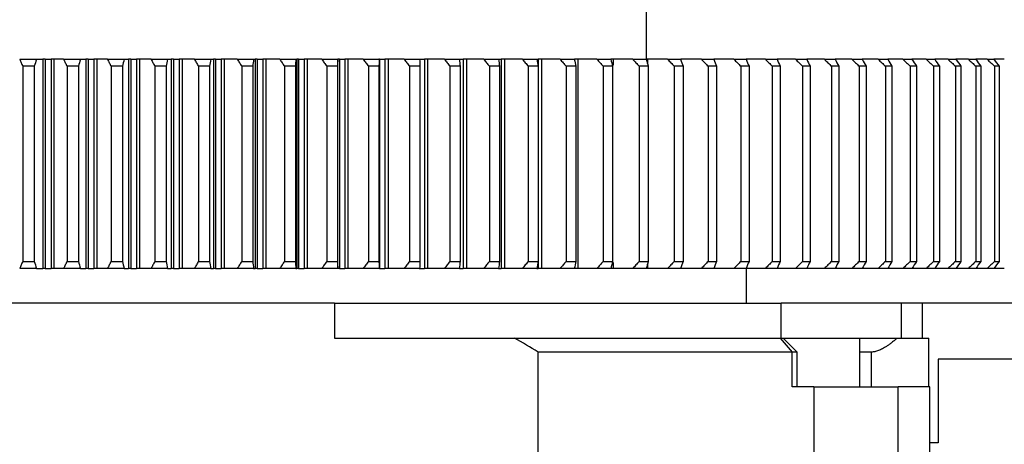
# Model space of a CAD drawing. Header units: millimetres. Extents: x 98673 to 101395, y 28002 to 29954.
# Tile 40 of 43: x 100421 to 100562, y 29620 to 29681. Entities that reach past the tile are written whole.
import ezdxf

# ---------------------------------------------------------------- set-up
doc = ezdxf.new("R2010")
doc.units = ezdxf.units.MM

msp = doc.modelspace()

# ---------------------------------------------------------------- linework, layer by layer
at = {"color": 7, "linetype": 'Continuous', "lineweight": 25}
for p, q in [((100510.615, 29675.525), (100510.615, 29698.525)), ((100420.738, 29675.525), (100423.145, 29675.525)), ((100423.145, 29675.525), (100424.053, 29675.525)), ((100424.049, 29675.525), (100424.049, 29645.525)), ((100424.408, 29675.525), (100424.053, 29675.525)), ((100424.408, 29675.525), (100424.408, 29645.525)), ((100424.408, 29675.525), (100425.233, 29675.525)), ((100425.233, 29675.525), (100425.233, 29645.525)), ((100425.636, 29675.525), (100425.233, 29675.525)), ((100425.632, 29675.525), (100425.632, 29645.525)), ((100427.044, 29675.525), (100425.632, 29675.525)), ((100427.044, 29675.525), (100429.444, 29675.525)), ((100429.444, 29675.525), (100430.222, 29675.525)), ((100430.218, 29675.525), (100430.218, 29645.525)), ((100430.564, 29675.525), (100430.222, 29675.525)), ((100430.564, 29675.525), (100430.564, 29645.525)), ((100430.564, 29675.525), (100431.387, 29675.525)), ((100431.387, 29675.525), (100431.387, 29645.525)), ((100431.798, 29675.525), (100431.387, 29675.525)), ((100431.795, 29675.525), (100431.795, 29645.525)), ((100433.327, 29675.525), (100431.795, 29675.525)), ((100433.327, 29675.525), (100435.716, 29675.525)), ((100435.716, 29675.525), (100436.363, 29675.525)), ((100436.359, 29675.525), (100436.359, 29645.525)), ((100436.693, 29675.525), (100436.363, 29675.525)), ((100436.693, 29675.525), (100436.693, 29645.525)), ((100436.693, 29675.525), (100437.511, 29675.525)), ((100437.511, 29675.525), (100437.511, 29645.525)), ((100437.931, 29675.525), (100437.511, 29675.525)), ((100437.927, 29675.525), (100437.927, 29645.525)), ((100439.579, 29675.525), (100437.927, 29675.525)), ((100439.579, 29675.525), (100441.953, 29675.525)), ((100441.953, 29675.525), (100442.467, 29675.525)), ((100442.464, 29675.525), (100442.464, 29645.525)), ((100442.784, 29675.525), (100442.467, 29675.525)), ((100442.784, 29675.525), (100442.784, 29645.525)), ((100442.784, 29675.525), (100443.596, 29675.525)), ((100443.596, 29675.525), (100443.596, 29645.525)), ((100444.024, 29675.525), (100443.596, 29675.525)), ((100444.021, 29675.525), (100444.021, 29645.525)), ((100445.788, 29675.525), (100444.021, 29675.525)), ((100445.788, 29675.525), (100448.144, 29675.525)), ((100448.144, 29675.525), (100448.526, 29675.525)), ((100448.522, 29675.525), (100448.522, 29645.525)), ((100448.828, 29675.525), (100448.526, 29675.525)), ((100448.828, 29675.525), (100448.828, 29645.525)), ((100448.828, 29675.525), (100449.633, 29675.525)), ((100449.633, 29675.525), (100449.633, 29645.525)), ((100450.069, 29675.525), (100449.633, 29675.525)), ((100450.066, 29675.525), (100450.066, 29645.525)), ((100451.947, 29675.525), (100450.066, 29675.525)), ((100451.947, 29675.525), (100454.28, 29675.525)), ((100454.28, 29675.525), (100454.528, 29675.525)), ((100454.525, 29675.525), (100454.525, 29645.525)), ((100454.817, 29675.525), (100454.528, 29675.525)), ((100454.817, 29675.525), (100454.817, 29645.525)), ((100454.817, 29675.525), (100455.614, 29675.525)), ((100455.614, 29675.525), (100455.614, 29645.525)), ((100456.056, 29675.525), (100455.614, 29675.525)), ((100456.053, 29675.525), (100456.053, 29645.525)), ((100458.044, 29675.525), (100456.053, 29675.525)), ((100458.044, 29675.525), (100460.352, 29675.525)), ((100460.352, 29675.525), (100460.466, 29675.525)), ((100460.462, 29675.525), (100460.462, 29645.525)), ((100460.74, 29675.525), (100460.466, 29675.525)), ((100460.74, 29675.525), (100460.74, 29645.525)), ((100460.74, 29675.525), (100461.527, 29675.525)), ((100461.527, 29675.525), (100461.527, 29645.525)), ((100461.976, 29675.525), (100461.527, 29675.525)), ((100461.973, 29675.525), (100461.973, 29645.525)), ((100464.071, 29675.525), (100461.973, 29675.525)), ((100464.071, 29675.525), (100466.35, 29675.525)), ((100466.35, 29675.525), (100466.367, 29675.525)), ((100466.588, 29675.525), (100466.365, 29675.525)), ((100466.367, 29645.525), (100466.367, 29675.525)), ((100466.588, 29675.525), (100466.588, 29645.525)), ((100466.588, 29675.525), (100467.365, 29675.525)), ((100467.365, 29675.525), (100467.365, 29645.525)), ((100467.819, 29675.525), (100467.365, 29675.525)), ((100467.816, 29675.525), (100467.816, 29645.525)), ((100470.019, 29675.525), (100467.816, 29675.525)), ((100470.019, 29675.525), (100472.264, 29675.525)), ((100472.353, 29675.525), (100472.264, 29675.525)), ((100472.353, 29675.525), (100472.353, 29645.525)), ((100472.353, 29675.525), (100473.118, 29675.525)), ((100473.118, 29675.525), (100473.118, 29645.525)), ((100473.577, 29675.525), (100473.118, 29675.525)), ((100473.574, 29675.525), (100473.574, 29645.525)), ((100475.877, 29675.525), (100473.574, 29675.525)), ((100475.877, 29675.525), (100478.087, 29675.525)), ((100478.026, 29675.525), (100478.778, 29675.525)), ((100478.778, 29675.525), (100478.778, 29645.525)), ((100479.24, 29675.525), (100478.778, 29675.525)), ((100479.238, 29675.525), (100479.238, 29645.525)), ((100481.638, 29675.525), (100479.238, 29675.525)), ((100481.638, 29675.525), (100483.808, 29675.525)), ((100483.809, 29675.525), (100484.336, 29675.525)), ((100484.336, 29675.525), (100484.336, 29645.525)), ((100484.801, 29675.525), (100484.336, 29675.525)), ((100484.799, 29675.525), (100484.799, 29645.525)), ((100487.293, 29675.525), (100484.799, 29675.525)), ((100487.293, 29675.525), (100489.42, 29675.525)), ((100489.42, 29675.525), (100489.782, 29675.525)), ((100489.782, 29675.525), (100489.782, 29645.525)), ((100490.25, 29675.525), (100489.782, 29675.525)), ((100490.248, 29675.525), (100490.248, 29645.525)), ((100492.832, 29675.525), (100490.248, 29675.525)), ((100492.832, 29675.525), (100494.912, 29675.525)), ((100494.912, 29675.525), (100495.11, 29675.525)), ((100495.11, 29675.525), (100495.11, 29645.525)), ((100495.58, 29675.525), (100495.11, 29675.525)), ((100495.577, 29675.525), (100495.577, 29645.525)), ((100498.247, 29675.525), (100495.577, 29675.525)), ((100498.247, 29675.525), (100500.278, 29675.525)), ((100500.781, 29675.525), (100500.31, 29675.525)), ((100500.778, 29675.525), (100500.778, 29645.525)), ((100503.529, 29675.525), (100500.778, 29675.525)), ((100503.529, 29675.525), (100505.508, 29675.525)), ((100505.846, 29675.525), (100505.506, 29675.525)), ((100508.672, 29675.525), (100505.843, 29675.525)), ((100505.843, 29675.525), (100505.843, 29674.682)), ((100508.672, 29675.525), (100510.595, 29675.525)), ((100510.767, 29675.525), (100510.595, 29675.525)), ((100513.666, 29675.525), (100510.764, 29675.525)), ((100510.764, 29675.525), (100510.764, 29674.954)), ((100513.666, 29675.525), (100515.53, 29675.525)), ((100518.504, 29675.525), (100515.534, 29675.525)), ((100518.504, 29675.525), (100520.306, 29675.525)), ((100523.178, 29675.525), (100520.304, 29675.525)), ((100523.178, 29675.525), (100524.917, 29675.525)), ((100527.682, 29675.525), (100524.912, 29675.525)), ((100527.682, 29675.525), (100529.353, 29675.525)), ((100532.008, 29675.525), (100529.348, 29675.525)), ((100532.008, 29675.525), (100533.61, 29675.525)), ((100536.15, 29675.525), (100533.604, 29675.525)), ((100536.15, 29675.525), (100537.68, 29675.525)), ((100540.101, 29675.525), (100537.673, 29675.525)), ((100540.101, 29675.525), (100541.556, 29675.525)), ((100543.855, 29675.525), (100541.55, 29675.525)), ((100543.855, 29675.525), (100545.234, 29675.525)), ((100547.406, 29675.525), (100545.228, 29675.525)), ((100547.406, 29675.525), (100548.707, 29675.525)), ((100550.75, 29675.525), (100548.702, 29675.525)), ((100550.75, 29675.525), (100551.97, 29675.525)), ((100553.88, 29675.525), (100551.965, 29675.525)), ((100553.88, 29675.525), (100555.017, 29675.525)), ((100556.793, 29675.525), (100555.014, 29675.525)), ((100556.793, 29675.525), (100557.845, 29675.525)), ((100559.482, 29675.525), (100557.843, 29675.525)), ((100559.482, 29675.525), (100560.449, 29675.525)), ((100561.945, 29675.525), (100560.448, 29675.525)), ((100421.182, 29674.525), (100421.182, 29646.525)), ((100422.819, 29674.525), (100421.182, 29674.525)), ((100422.819, 29674.525), (100422.819, 29646.525)), ((100427.526, 29674.525), (100427.526, 29646.525)), ((100429.158, 29674.525), (100427.526, 29674.525)), ((100429.158, 29674.525), (100429.158, 29646.525)), ((100433.847, 29674.525), (100433.847, 29646.525)), ((100435.471, 29674.525), (100433.847, 29674.525)), ((100435.471, 29674.525), (100435.471, 29646.525)), ((100440.135, 29674.525), (100440.135, 29646.525)), ((100441.749, 29674.525), (100440.135, 29674.525)), ((100441.749, 29674.525), (100441.749, 29646.525)), ((100446.38, 29674.525), (100446.38, 29646.525)), ((100447.982, 29674.525), (100446.38, 29674.525)), ((100447.982, 29674.525), (100447.982, 29646.525)), ((100454.16, 29674.525), (100452.573, 29674.525)), ((100452.573, 29674.525), (100452.573, 29646.525)), ((100454.16, 29674.525), (100454.16, 29646.525)), ((100460.274, 29674.525), (100458.704, 29674.525)), ((100458.704, 29674.525), (100458.704, 29646.525)), ((100460.273, 29674.525), (100460.273, 29646.525)), ((100464.764, 29674.525), (100464.764, 29646.525)), ((100466.314, 29674.525), (100464.764, 29674.525)), ((100466.313, 29674.525), (100466.313, 29646.525)), ((100470.743, 29674.525), (100470.743, 29646.525)), ((100472.271, 29674.525), (100470.743, 29674.525)), ((100472.27, 29674.525), (100472.27, 29646.525)), ((100472.271, 29646.31), (100472.271, 29674.741)), ((100478.135, 29674.525), (100476.633, 29674.525)), ((100476.633, 29674.525), (100476.633, 29646.525)), ((100478.135, 29674.525), (100478.135, 29646.525)), ((100482.423, 29674.525), (100482.423, 29646.525)), ((100483.899, 29674.525), (100482.423, 29674.525)), ((100483.898, 29674.525), (100483.898, 29646.525)), ((100489.552, 29674.525), (100488.105, 29674.525)), ((100488.106, 29674.525), (100488.106, 29646.525)), ((100489.552, 29674.525), (100489.552, 29646.525)), ((100495.086, 29674.525), (100493.671, 29674.525)), ((100493.672, 29674.525), (100493.672, 29646.525)), ((100495.086, 29674.525), (100495.086, 29646.525)), ((100499.112, 29674.525), (100499.112, 29646.525)), ((100500.493, 29674.525), (100499.112, 29674.525)), ((100500.493, 29674.525), (100500.493, 29646.525)), ((100504.419, 29674.525), (100504.419, 29646.525)), ((100505.765, 29674.525), (100504.419, 29674.525)), ((100505.764, 29674.525), (100505.764, 29646.525)), ((100510.892, 29674.525), (100509.584, 29674.525)), ((100509.585, 29674.525), (100509.585, 29646.525)), ((100510.892, 29674.525), (100510.892, 29646.525)), ((100514.6, 29674.525), (100514.6, 29646.525)), ((100515.868, 29674.525), (100514.6, 29674.525)), ((100515.867, 29674.525), (100515.867, 29646.525)), ((100519.458, 29674.525), (100519.458, 29646.525)), ((100520.684, 29674.525), (100519.458, 29674.525)), ((100520.684, 29674.525), (100520.684, 29646.525)), ((100524.151, 29674.525), (100524.151, 29646.525)), ((100525.333, 29674.525), (100524.151, 29674.525)), ((100525.333, 29674.525), (100525.333, 29646.525)), ((100528.672, 29674.525), (100528.672, 29646.525)), ((100529.809, 29674.525), (100528.672, 29674.525)), ((100529.808, 29674.525), (100529.808, 29646.525)), ((100534.103, 29674.525), (100533.013, 29674.525)), ((100533.014, 29674.525), (100533.014, 29646.525)), ((100534.103, 29674.525), (100534.103, 29646.525)), ((100538.21, 29674.525), (100537.169, 29674.525)), ((100537.169, 29674.525), (100537.169, 29646.525)), ((100538.21, 29674.525), (100538.21, 29646.525)), ((100541.133, 29674.525), (100541.133, 29646.525)), ((100542.123, 29674.525), (100541.133, 29674.525)), ((100542.122, 29674.525), (100542.122, 29646.525)), ((100544.898, 29674.525), (100544.898, 29646.525)), ((100545.836, 29674.525), (100544.898, 29674.525)), ((100545.835, 29674.525), (100545.835, 29646.525)), ((100548.459, 29674.525), (100548.459, 29646.525)), ((100549.343, 29674.525), (100548.459, 29674.525)), ((100549.343, 29674.525), (100549.343, 29646.525)), ((100551.81, 29674.525), (100551.81, 29646.525)), ((100552.639, 29674.525), (100551.81, 29674.525)), ((100552.639, 29674.525), (100552.639, 29646.525)), ((100554.946, 29674.525), (100554.946, 29646.525)), ((100555.719, 29674.525), (100554.946, 29674.525)), ((100555.719, 29674.525), (100555.719, 29646.525)), ((100557.863, 29674.525), (100557.863, 29646.525)), ((100558.579, 29674.525), (100557.863, 29674.525)), ((100558.579, 29674.525), (100558.579, 29646.525)), ((100560.555, 29674.525), (100560.555, 29646.525)), ((100561.213, 29674.525), (100560.555, 29674.525)), ((100561.212, 29674.525), (100561.212, 29646.525)), ((100423.145, 29645.525), (100420.738, 29645.525)), ((100421.182, 29646.525), (100422.819, 29646.525)), ((100423.145, 29645.525), (100424.053, 29645.525)), ((100424.408, 29645.525), (100424.053, 29645.525)), ((100424.408, 29645.525), (100425.233, 29645.525)), ((100425.636, 29645.525), (100425.233, 29645.525)), ((100427.044, 29645.525), (100425.632, 29645.525)), ((100429.444, 29645.525), (100427.044, 29645.525)), ((100427.526, 29646.525), (100429.158, 29646.525)), ((100429.444, 29645.525), (100430.222, 29645.525)), ((100430.564, 29645.525), (100430.222, 29645.525)), ((100430.564, 29645.525), (100431.387, 29645.525)), ((100431.798, 29645.525), (100431.387, 29645.525)), ((100433.327, 29645.525), (100431.795, 29645.525)), ((100435.716, 29645.525), (100433.327, 29645.525)), ((100433.847, 29646.525), (100435.471, 29646.525)), ((100435.716, 29645.525), (100436.363, 29645.525)), ((100436.693, 29645.525), (100436.363, 29645.525)), ((100436.693, 29645.525), (100437.511, 29645.525)), ((100437.931, 29645.525), (100437.511, 29645.525)), ((100439.579, 29645.525), (100437.927, 29645.525)), ((100441.953, 29645.525), (100439.579, 29645.525)), ((100440.135, 29646.525), (100441.749, 29646.525)), ((100441.953, 29645.525), (100442.467, 29645.525)), ((100442.784, 29645.525), (100442.467, 29645.525)), ((100442.784, 29645.525), (100443.596, 29645.525)), ((100444.024, 29645.525), (100443.596, 29645.525)), ((100445.788, 29645.525), (100444.021, 29645.525)), ((100448.144, 29645.525), (100445.788, 29645.525)), ((100446.38, 29646.525), (100447.982, 29646.525)), ((100448.144, 29645.525), (100448.526, 29645.525)), ((100448.828, 29645.525), (100448.526, 29645.525)), ((100448.828, 29645.525), (100449.633, 29645.525)), ((100450.069, 29645.525), (100449.633, 29645.525)), ((100451.947, 29645.525), (100450.066, 29645.525)), ((100454.28, 29645.525), (100451.947, 29645.525)), ((100452.573, 29646.525), (100454.16, 29646.525)), ((100454.28, 29645.525), (100454.528, 29645.525)), ((100454.817, 29645.525), (100454.528, 29645.525)), ((100454.817, 29645.525), (100455.614, 29645.525)), ((100456.056, 29645.525), (100455.614, 29645.525)), ((100458.044, 29645.525), (100456.053, 29645.525)), ((100460.352, 29645.525), (100458.044, 29645.525)), ((100458.704, 29646.525), (100460.274, 29646.525)), ((100460.352, 29645.525), (100460.466, 29645.525)), ((100460.74, 29645.525), (100460.466, 29645.525)), ((100460.74, 29645.525), (100461.527, 29645.525)), ((100461.976, 29645.525), (100461.527, 29645.525)), ((100464.071, 29645.525), (100461.973, 29645.525)), ((100466.35, 29645.525), (100464.071, 29645.525)), ((100464.764, 29646.525), (100466.314, 29646.525)), ((100466.35, 29645.525), (100466.367, 29645.525)), ((100466.588, 29645.525), (100466.365, 29645.525)), ((100466.588, 29645.525), (100467.365, 29645.525)), ((100467.819, 29645.525), (100467.365, 29645.525)), ((100470.019, 29645.525), (100467.816, 29645.525)), ((100472.264, 29645.525), (100470.019, 29645.525)), ((100470.743, 29646.525), (100472.271, 29646.525)), ((100472.353, 29645.525), (100472.264, 29645.525)), ((100472.353, 29645.525), (100473.118, 29645.525)), ((100473.577, 29645.525), (100473.118, 29645.525)), ((100475.877, 29645.525), (100473.574, 29645.525)), ((100478.087, 29645.525), (100475.877, 29645.525)), ((100476.633, 29646.525), (100478.135, 29646.525)), ((100478.026, 29645.525), (100478.778, 29645.525)), ((100479.24, 29645.525), (100478.778, 29645.525)), ((100481.638, 29645.525), (100479.238, 29645.525)), ((100483.808, 29645.525), (100481.638, 29645.525)), ((100482.423, 29646.525), (100483.899, 29646.525)), ((100483.809, 29645.525), (100484.336, 29645.525)), ((100484.801, 29645.525), (100484.336, 29645.525)), ((100487.293, 29645.525), (100484.799, 29645.525)), ((100489.42, 29645.525), (100487.293, 29645.525)), ((100488.105, 29646.525), (100489.552, 29646.525)), ((100489.42, 29645.525), (100489.782, 29645.525)), ((100490.25, 29645.525), (100489.782, 29645.525)), ((100492.832, 29645.525), (100490.248, 29645.525)), ((100494.912, 29645.525), (100492.832, 29645.525)), ((100493.671, 29646.525), (100495.086, 29646.525)), ((100494.912, 29645.525), (100495.11, 29645.525)), ((100495.58, 29645.525), (100495.11, 29645.525)), ((100498.247, 29645.525), (100495.577, 29645.525)), ((100500.278, 29645.525), (100498.247, 29645.525)), ((100499.112, 29646.525), (100500.493, 29646.525)), ((100500.781, 29645.525), (100500.31, 29645.525)), ((100503.529, 29645.525), (100500.778, 29645.525)), ((100505.508, 29645.525), (100503.529, 29645.525)), ((100504.419, 29646.525), (100505.765, 29646.525)), ((100505.846, 29645.525), (100505.506, 29645.525)), ((100505.843, 29646.369), (100505.843, 29645.525)), ((100508.672, 29645.525), (100505.843, 29645.525)), ((100510.595, 29645.525), (100508.672, 29645.525)), ((100509.584, 29646.525), (100510.892, 29646.525)), ((100510.767, 29645.525), (100510.595, 29645.525)), ((100510.764, 29646.097), (100510.764, 29645.525)), ((100513.666, 29645.525), (100510.764, 29645.525)), ((100515.53, 29645.525), (100513.666, 29645.525)), ((100514.6, 29646.525), (100515.868, 29646.525)), ((100518.504, 29645.525), (100515.534, 29645.525)), ((100520.306, 29645.525), (100518.504, 29645.525)), ((100519.458, 29646.525), (100520.684, 29646.525)), ((100523.178, 29645.525), (100520.304, 29645.525)), ((100524.917, 29645.525), (100523.178, 29645.525)), ((100524.151, 29646.525), (100525.333, 29646.525)), ((100527.682, 29645.525), (100524.912, 29645.525)), ((100524.963, 29640.525), (100524.963, 29645.525)), ((100529.353, 29645.525), (100527.682, 29645.525)), ((100528.672, 29646.525), (100529.809, 29646.525)), ((100532.008, 29645.525), (100529.348, 29645.525)), ((100533.61, 29645.525), (100532.008, 29645.525)), ((100533.013, 29646.525), (100534.103, 29646.525)), ((100536.15, 29645.525), (100533.604, 29645.525)), ((100537.68, 29645.525), (100536.15, 29645.525)), ((100537.169, 29646.525), (100538.21, 29646.525)), ((100540.101, 29645.525), (100537.673, 29645.525)), ((100541.556, 29645.525), (100540.101, 29645.525)), ((100541.133, 29646.525), (100542.123, 29646.525)), ((100543.855, 29645.525), (100541.55, 29645.525)), ((100545.234, 29645.525), (100543.855, 29645.525)), ((100544.898, 29646.525), (100545.836, 29646.525)), ((100547.406, 29645.525), (100545.228, 29645.525)), ((100548.707, 29645.525), (100547.406, 29645.525)), ((100548.459, 29646.525), (100549.343, 29646.525)), ((100550.75, 29645.525), (100548.702, 29645.525)), ((100551.97, 29645.525), (100550.75, 29645.525)), ((100551.81, 29646.525), (100552.639, 29646.525)), ((100553.88, 29645.525), (100551.965, 29645.525)), ((100555.017, 29645.525), (100553.88, 29645.525)), ((100554.946, 29646.525), (100555.719, 29646.525)), ((100556.793, 29645.525), (100555.014, 29645.525)), ((100557.845, 29645.525), (100556.793, 29645.525)), ((100559.482, 29645.525), (100557.843, 29645.525)), ((100557.863, 29646.525), (100558.579, 29646.525)), ((100560.449, 29645.525), (100559.482, 29645.525)), ((100561.945, 29645.525), (100560.448, 29645.525)), ((100560.555, 29646.525), (100561.213, 29646.525)), ((100465.905, 29640.525), (100359.022, 29640.525)), ((100465.905, 29640.525), (100465.905, 29635.525)), ((100465.905, 29640.525), (100529.925, 29640.525)), ((100529.925, 29635.525), (100529.925, 29640.525)), ((100547.211, 29640.525), (100529.925, 29640.525)), ((100547.211, 29635.525), (100547.211, 29640.525)), ((100550.213, 29640.525), (100547.211, 29640.525)), ((100550.213, 29635.525), (100550.213, 29640.525)), ((100587.463, 29640.525), (100550.213, 29640.525)), ((100465.905, 29635.525), (100491.678, 29635.525)), ((100491.678, 29635.525), (100529.804, 29635.525)), ((100529.804, 29635.525), (100531.505, 29633.525)), ((100529.804, 29635.525), (100530.253, 29635.525)), ((100532.253, 29633.525), (100530.253, 29635.525)), ((100530.253, 29635.525), (100541.221, 29635.525)), ((100541.221, 29628.525), (100541.221, 29635.525)), ((100541.221, 29635.525), (100546.574, 29635.525)), ((100546.574, 29635.525), (100551.145, 29635.525)), ((100551.145, 29628.525), (100551.145, 29635.525)), ((100495.113, 29617.525), (100495.113, 29633.525)), ((100531.505, 29633.525), (100495.113, 29633.525)), ((100531.505, 29628.525), (100531.505, 29633.525)), ((100532.253, 29633.525), (100531.505, 29633.525)), ((100532.253, 29628.525), (100532.253, 29633.525)), ((100542.888, 29633.525), (100541.221, 29633.525)), ((100542.888, 29628.525), (100542.888, 29633.525)), ((100552.463, 29632.525), (100552.463, 29620.525)), ((100587.463, 29632.525), (100552.463, 29632.525)), ((100534.606, 29628.525), (100531.505, 29628.525)), ((100534.606, 29628.525), (100534.606, 29617.525)), ((100534.606, 29628.525), (100546.721, 29628.525)), ((100546.721, 29615.525), (100546.721, 29628.525)), ((100551.262, 29628.525), (100546.721, 29628.525)), ((100551.262, 29615.525), (100551.262, 29628.525)), ((100552.463, 29620.525), (100551.262, 29620.525))]:
    msp.add_line(p, q, dxfattribs=at)
for points, knots in [([(100420.738, 29675.525), (100420.81, 29675.36), (100420.955, 29675.026), (100421.106, 29674.693), (100421.182, 29674.525)], [0, 0, 0, 0, 0.49545669, 1, 1, 1, 1]), ([(100427.044, 29675.525), (100427.122, 29675.36), (100427.28, 29675.026), (100427.444, 29674.693), (100427.526, 29674.525)], [0, 0, 0, 0, 0.4954562, 1, 1, 1, 1]), ([(100433.327, 29675.525), (100433.412, 29675.36), (100433.583, 29675.026), (100433.758, 29674.693), (100433.847, 29674.525)], [0, 0, 0, 0, 0.4954567, 1, 1, 1, 1]), ([(100439.579, 29675.525), (100439.669, 29675.36), (100439.852, 29675.026), (100440.04, 29674.693), (100440.135, 29674.525)], [0, 0, 0, 0, 0.4954562, 1, 1, 1, 1]), ([(100445.788, 29675.525), (100445.885, 29675.36), (100446.08, 29675.026), (100446.279, 29674.693), (100446.38, 29674.525)], [0, 0, 0, 0, 0.4954562, 1, 1, 1, 1]), ([(100451.947, 29675.525), (100452.049, 29675.36), (100452.256, 29675.026), (100452.467, 29674.693), (100452.573, 29674.525)], [0, 0, 0, 0, 0.4954567, 1, 1, 1, 1]), ([(100458.044, 29675.525), (100458.152, 29675.36), (100458.37, 29675.026), (100458.592, 29674.693), (100458.704, 29674.525)], [0, 0, 0, 0, 0.4954567, 1, 1, 1, 1]), ([(100464.071, 29675.525), (100464.184, 29675.36), (100464.413, 29675.026), (100464.646, 29674.693), (100464.764, 29674.525)], [0, 0, 0, 0, 0.49545669, 1, 1, 1, 1]), ([(100470.019, 29675.525), (100470.137, 29675.36), (100470.377, 29675.026), (100470.62, 29674.693), (100470.743, 29674.525)], [0, 0, 0, 0, 0.4954567, 1, 1, 1, 1]), ([(100475.877, 29675.525), (100476.001, 29675.36), (100476.251, 29675.026), (100476.505, 29674.693), (100476.633, 29674.525)], [0, 0, 0, 0, 0.4954562, 1, 1, 1, 1]), ([(100481.638, 29675.525), (100481.767, 29675.36), (100482.026, 29675.026), (100482.29, 29674.693), (100482.423, 29674.525)], [0, 0, 0, 0, 0.49545618, 1, 1, 1, 1]), ([(100487.293, 29675.525), (100487.426, 29675.36), (100487.695, 29675.026), (100487.968, 29674.693), (100488.105, 29674.525)], [0, 0, 0, 0, 0.4954562, 1, 1, 1, 1]), ([(100492.832, 29675.525), (100492.969, 29675.36), (100493.247, 29675.026), (100493.529, 29674.693), (100493.671, 29674.525)], [0, 0, 0, 0, 0.4954567, 1, 1, 1, 1]), ([(100498.247, 29675.525), (100498.389, 29675.36), (100498.675, 29675.026), (100498.966, 29674.693), (100499.112, 29674.525)], [0, 0, 0, 0, 0.4954567, 1, 1, 1, 1]), ([(100503.529, 29675.525), (100503.675, 29675.36), (100503.97, 29675.026), (100504.269, 29674.693), (100504.419, 29674.525)], [0, 0, 0, 0, 0.4954567, 1, 1, 1, 1]), ([(100508.672, 29675.525), (100508.822, 29675.36), (100509.124, 29675.026), (100509.43, 29674.693), (100509.584, 29674.525)], [0, 0, 0, 0, 0.4954562, 1, 1, 1, 1]), ([(100513.666, 29675.525), (100513.819, 29675.36), (100514.129, 29675.026), (100514.442, 29674.693), (100514.6, 29674.525)], [0, 0, 0, 0, 0.4954567, 1, 1, 1, 1]), ([(100518.504, 29675.525), (100518.66, 29675.36), (100518.977, 29675.026), (100519.297, 29674.693), (100519.458, 29674.525)], [0, 0, 0, 0, 0.4954567, 1, 1, 1, 1]), ([(100523.178, 29675.525), (100523.338, 29675.36), (100523.661, 29675.026), (100523.987, 29674.693), (100524.151, 29674.525)], [0, 0, 0, 0, 0.4954567, 1, 1, 1, 1]), ([(100527.682, 29675.525), (100527.845, 29675.36), (100528.173, 29675.026), (100528.505, 29674.693), (100528.672, 29674.525)], [0, 0, 0, 0, 0.4954567, 1, 1, 1, 1]), ([(100532.008, 29675.525), (100532.173, 29675.36), (100532.507, 29675.026), (100532.844, 29674.693), (100533.013, 29674.525)], [0, 0, 0, 0, 0.4954562, 1, 1, 1, 1]), ([(100536.15, 29675.525), (100536.317, 29675.36), (100536.656, 29675.026), (100536.997, 29674.693), (100537.169, 29674.525)], [0, 0, 0, 0, 0.49545618, 1, 1, 1, 1]), ([(100540.101, 29675.525), (100540.271, 29675.36), (100540.614, 29675.026), (100540.959, 29674.693), (100541.133, 29674.525)], [0, 0, 0, 0, 0.49545618, 1, 1, 1, 1]), ([(100543.855, 29675.525), (100544.027, 29675.36), (100544.373, 29675.026), (100544.722, 29674.693), (100544.898, 29674.525)], [0, 0, 0, 0, 0.4954567, 1, 1, 1, 1]), ([(100547.406, 29675.525), (100547.58, 29675.36), (100547.93, 29675.026), (100548.281, 29674.693), (100548.459, 29674.525)], [0, 0, 0, 0, 0.4954562, 1, 1, 1, 1]), ([(100550.75, 29675.525), (100550.925, 29675.36), (100551.277, 29675.026), (100551.631, 29674.693), (100551.81, 29674.525)], [0, 0, 0, 0, 0.4954567, 1, 1, 1, 1]), ([(100553.88, 29675.525), (100554.056, 29675.36), (100554.411, 29675.026), (100554.767, 29674.693), (100554.946, 29674.525)], [0, 0, 0, 0, 0.4954562, 1, 1, 1, 1]), ([(100556.793, 29675.525), (100556.969, 29675.36), (100557.325, 29675.026), (100557.683, 29674.693), (100557.863, 29674.525)], [0, 0, 0, 0, 0.4954562, 1, 1, 1, 1]), ([(100559.482, 29675.525), (100559.659, 29675.36), (100560.016, 29675.026), (100560.375, 29674.693), (100560.555, 29674.525)], [0, 0, 0, 0, 0.4954562, 1, 1, 1, 1]), ([(100421.182, 29646.525), (100421.106, 29646.357), (100420.955, 29646.024), (100420.81, 29645.691), (100420.738, 29645.525)], [0, 0, 0, 0, 0.5045438, 1, 1, 1, 1]), ([(100427.526, 29646.525), (100427.444, 29646.357), (100427.28, 29646.024), (100427.122, 29645.691), (100427.044, 29645.525)], [0, 0, 0, 0, 0.5045438, 1, 1, 1, 1]), ([(100433.847, 29646.525), (100433.758, 29646.357), (100433.583, 29646.024), (100433.412, 29645.691), (100433.327, 29645.525)], [0, 0, 0, 0, 0.5045438, 1, 1, 1, 1]), ([(100440.135, 29646.525), (100440.04, 29646.357), (100439.852, 29646.024), (100439.669, 29645.691), (100439.579, 29645.525)], [0, 0, 0, 0, 0.5045438, 1, 1, 1, 1]), ([(100446.38, 29646.525), (100446.279, 29646.357), (100446.08, 29646.024), (100445.885, 29645.691), (100445.788, 29645.525)], [0, 0, 0, 0, 0.5045438, 1, 1, 1, 1]), ([(100452.573, 29646.525), (100452.467, 29646.357), (100452.256, 29646.024), (100452.049, 29645.691), (100451.947, 29645.525)], [0, 0, 0, 0, 0.5045438, 1, 1, 1, 1]), ([(100458.704, 29646.525), (100458.592, 29646.357), (100458.37, 29646.024), (100458.152, 29645.691), (100458.044, 29645.525)], [0, 0, 0, 0, 0.5045438, 1, 1, 1, 1]), ([(100464.764, 29646.525), (100464.646, 29646.357), (100464.413, 29646.024), (100464.184, 29645.691), (100464.071, 29645.525)], [0, 0, 0, 0, 0.5045438, 1, 1, 1, 1]), ([(100470.743, 29646.525), (100470.62, 29646.357), (100470.377, 29646.024), (100470.137, 29645.691), (100470.019, 29645.525)], [0, 0, 0, 0, 0.5045438, 1, 1, 1, 1]), ([(100476.633, 29646.525), (100476.505, 29646.357), (100476.251, 29646.024), (100476.001, 29645.691), (100475.877, 29645.525)], [0, 0, 0, 0, 0.50454382, 1, 1, 1, 1]), ([(100482.423, 29646.525), (100482.29, 29646.357), (100482.026, 29646.024), (100481.767, 29645.691), (100481.638, 29645.525)], [0, 0, 0, 0, 0.5045438, 1, 1, 1, 1]), ([(100488.105, 29646.525), (100487.968, 29646.357), (100487.695, 29646.024), (100487.426, 29645.691), (100487.293, 29645.525)], [0, 0, 0, 0, 0.5045438, 1, 1, 1, 1]), ([(100493.671, 29646.525), (100493.529, 29646.357), (100493.247, 29646.024), (100492.969, 29645.691), (100492.832, 29645.525)], [0, 0, 0, 0, 0.5045438, 1, 1, 1, 1]), ([(100499.112, 29646.525), (100498.966, 29646.357), (100498.675, 29646.024), (100498.389, 29645.691), (100498.247, 29645.525)], [0, 0, 0, 0, 0.50454383, 1, 1, 1, 1]), ([(100504.419, 29646.525), (100504.269, 29646.357), (100503.97, 29646.024), (100503.675, 29645.691), (100503.529, 29645.525)], [0, 0, 0, 0, 0.5045438, 1, 1, 1, 1]), ([(100509.584, 29646.525), (100509.43, 29646.357), (100509.124, 29646.024), (100508.822, 29645.691), (100508.672, 29645.525)], [0, 0, 0, 0, 0.5045438, 1, 1, 1, 1]), ([(100514.6, 29646.525), (100514.442, 29646.357), (100514.129, 29646.024), (100513.819, 29645.691), (100513.666, 29645.525)], [0, 0, 0, 0, 0.5045438, 1, 1, 1, 1]), ([(100519.458, 29646.525), (100519.297, 29646.357), (100518.977, 29646.024), (100518.66, 29645.691), (100518.504, 29645.525)], [0, 0, 0, 0, 0.5045438, 1, 1, 1, 1]), ([(100524.151, 29646.525), (100523.987, 29646.357), (100523.661, 29646.024), (100523.338, 29645.691), (100523.178, 29645.525)], [0, 0, 0, 0, 0.5045438, 1, 1, 1, 1]), ([(100528.672, 29646.525), (100528.505, 29646.357), (100528.173, 29646.024), (100527.845, 29645.691), (100527.682, 29645.525)], [0, 0, 0, 0, 0.50454383, 1, 1, 1, 1]), ([(100533.013, 29646.525), (100532.844, 29646.357), (100532.507, 29646.024), (100532.173, 29645.691), (100532.008, 29645.525)], [0, 0, 0, 0, 0.5045438, 1, 1, 1, 1]), ([(100537.169, 29646.525), (100536.997, 29646.357), (100536.656, 29646.024), (100536.317, 29645.691), (100536.15, 29645.525)], [0, 0, 0, 0, 0.5045438, 1, 1, 1, 1]), ([(100541.133, 29646.525), (100540.959, 29646.357), (100540.614, 29646.024), (100540.271, 29645.691), (100540.101, 29645.525)], [0, 0, 0, 0, 0.5045438, 1, 1, 1, 1]), ([(100544.898, 29646.525), (100544.722, 29646.357), (100544.373, 29646.024), (100544.027, 29645.691), (100543.855, 29645.525)], [0, 0, 0, 0, 0.5045438, 1, 1, 1, 1]), ([(100548.459, 29646.525), (100548.281, 29646.357), (100547.93, 29646.024), (100547.58, 29645.691), (100547.406, 29645.525)], [0, 0, 0, 0, 0.5045438, 1, 1, 1, 1]), ([(100551.81, 29646.525), (100551.631, 29646.357), (100551.277, 29646.024), (100550.925, 29645.691), (100550.75, 29645.525)], [0, 0, 0, 0, 0.5045438, 1, 1, 1, 1]), ([(100554.946, 29646.525), (100554.767, 29646.357), (100554.411, 29646.024), (100554.056, 29645.691), (100553.88, 29645.525)], [0, 0, 0, 0, 0.50454382, 1, 1, 1, 1]), ([(100557.863, 29646.525), (100557.683, 29646.357), (100557.325, 29646.024), (100556.969, 29645.691), (100556.793, 29645.525)], [0, 0, 0, 0, 0.5045438, 1, 1, 1, 1]), ([(100560.555, 29646.525), (100560.375, 29646.357), (100560.016, 29646.024), (100559.659, 29645.691), (100559.482, 29645.525)], [0, 0, 0, 0, 0.50454382, 1, 1, 1, 1]), ([(100546.574, 29635.525), (100546.5, 29635.461), (100546.356, 29635.335), (100546.139, 29635.154), (100545.927, 29634.983), (100545.721, 29634.822), (100545.52, 29634.672), (100545.325, 29634.532), (100545.136, 29634.402), (100544.953, 29634.283), (100544.732, 29634.147), (100544.473, 29634.001), (100544.178, 29633.854), (100543.894, 29633.735), (100543.623, 29633.641), (100543.364, 29633.575), (100543.118, 29633.533), (100542.964, 29633.528), (100542.888, 29633.525)], [0, 0, 0, 0, 0.0644207, 0.1265455, 0.1863927, 0.2439826, 0.2993378, 0.352484, 0.4034503, 0.4522694, 0.4989789, 0.5788763, 0.6554028, 0.728875, 0.7996505, 0.8681294, 0.9347529, 1, 1, 1, 1])]:
    msp.add_open_spline(points, degree=3, knots=knots, dxfattribs=at)
for points in [[(100423.145, 29675.525), (100423.04, 29675.192), (100422.931, 29674.859), (100422.819, 29674.525)], [(100429.444, 29675.525), (100429.352, 29675.192), (100429.256, 29674.859), (100429.158, 29674.525)], [(100435.716, 29675.525), (100435.638, 29675.192), (100435.556, 29674.859), (100435.471, 29674.525)], [(100441.953, 29675.525), (100441.888, 29675.192), (100441.82, 29674.859), (100441.749, 29674.525)], [(100448.144, 29675.525), (100448.093, 29675.192), (100448.039, 29674.859), (100447.982, 29674.525)], [(100454.28, 29675.525), (100454.243, 29675.192), (100454.203, 29674.859), (100454.16, 29674.525)], [(100460.352, 29675.525), (100460.329, 29675.192), (100460.303, 29674.859), (100460.273, 29674.525)], [(100466.35, 29675.525), (100466.341, 29675.192), (100466.329, 29674.859), (100466.313, 29674.525)], [(100472.264, 29675.525), (100472.27, 29675.192), (100472.272, 29674.859), (100472.27, 29674.525)], [(100478.087, 29675.525), (100478.106, 29675.192), (100478.122, 29674.859), (100478.135, 29674.525)], [(100483.808, 29675.525), (100483.842, 29675.192), (100483.872, 29674.859), (100483.898, 29674.525)], [(100489.42, 29675.525), (100489.467, 29675.192), (100489.511, 29674.859), (100489.552, 29674.525)], [(100494.912, 29675.525), (100494.974, 29675.192), (100495.032, 29674.859), (100495.086, 29674.525)], [(100500.278, 29675.525), (100500.353, 29675.192), (100500.425, 29674.859), (100500.493, 29674.525)], [(100505.508, 29675.525), (100505.597, 29675.192), (100505.682, 29674.859), (100505.764, 29674.525)], [(100510.595, 29675.525), (100510.697, 29675.192), (100510.796, 29674.859), (100510.892, 29674.525)], [(100515.53, 29675.525), (100515.646, 29675.192), (100515.758, 29674.859), (100515.867, 29674.525)], [(100520.306, 29675.525), (100520.435, 29675.192), (100520.561, 29674.859), (100520.684, 29674.525)], [(100524.917, 29675.525), (100525.059, 29675.192), (100525.197, 29674.859), (100525.333, 29674.525)], [(100529.353, 29675.525), (100529.508, 29675.192), (100529.66, 29674.859), (100529.808, 29674.525)], [(100533.61, 29675.525), (100533.777, 29675.192), (100533.941, 29674.859), (100534.103, 29674.525)], [(100537.68, 29675.525), (100537.859, 29675.192), (100538.036, 29674.859), (100538.21, 29674.525)], [(100541.556, 29675.525), (100541.748, 29675.192), (100541.937, 29674.859), (100542.122, 29674.525)], [(100545.234, 29675.525), (100545.437, 29675.192), (100545.638, 29674.859), (100545.835, 29674.525)], [(100548.707, 29675.525), (100548.921, 29675.192), (100549.133, 29674.859), (100549.343, 29674.525)], [(100551.97, 29675.525), (100552.195, 29675.192), (100552.419, 29674.859), (100552.639, 29674.525)], [(100555.017, 29675.525), (100555.254, 29675.192), (100555.488, 29674.859), (100555.719, 29674.525)], [(100557.845, 29675.525), (100558.092, 29675.192), (100558.336, 29674.859), (100558.578, 29674.525)], [(100560.449, 29675.525), (100560.706, 29675.192), (100560.96, 29674.859), (100561.212, 29674.525)], [(100422.819, 29646.525), (100422.931, 29646.192), (100423.04, 29645.859), (100423.145, 29645.525)], [(100429.158, 29646.525), (100429.256, 29646.192), (100429.352, 29645.859), (100429.444, 29645.525)], [(100435.471, 29646.525), (100435.556, 29646.192), (100435.638, 29645.859), (100435.716, 29645.525)], [(100441.749, 29646.525), (100441.82, 29646.192), (100441.888, 29645.859), (100441.953, 29645.525)], [(100447.982, 29646.525), (100448.039, 29646.192), (100448.093, 29645.859), (100448.144, 29645.525)], [(100454.16, 29646.525), (100454.203, 29646.192), (100454.243, 29645.859), (100454.28, 29645.525)], [(100460.273, 29646.525), (100460.303, 29646.192), (100460.329, 29645.859), (100460.352, 29645.525)], [(100466.313, 29646.525), (100466.329, 29646.192), (100466.341, 29645.859), (100466.35, 29645.525)], [(100472.27, 29646.525), (100472.272, 29646.192), (100472.27, 29645.859), (100472.264, 29645.525)], [(100478.135, 29646.525), (100478.122, 29646.192), (100478.106, 29645.859), (100478.087, 29645.525)], [(100483.898, 29646.525), (100483.872, 29646.192), (100483.842, 29645.859), (100483.808, 29645.525)], [(100489.552, 29646.525), (100489.511, 29646.192), (100489.467, 29645.859), (100489.42, 29645.525)], [(100495.086, 29646.525), (100495.032, 29646.192), (100494.974, 29645.859), (100494.912, 29645.525)], [(100500.493, 29646.525), (100500.425, 29646.192), (100500.353, 29645.859), (100500.278, 29645.525)], [(100505.764, 29646.525), (100505.682, 29646.192), (100505.597, 29645.859), (100505.508, 29645.525)], [(100510.892, 29646.525), (100510.796, 29646.192), (100510.697, 29645.859), (100510.595, 29645.525)], [(100515.867, 29646.525), (100515.758, 29646.192), (100515.646, 29645.859), (100515.53, 29645.525)], [(100520.684, 29646.525), (100520.561, 29646.192), (100520.435, 29645.859), (100520.306, 29645.525)], [(100525.333, 29646.525), (100525.197, 29646.192), (100525.059, 29645.859), (100524.917, 29645.525)], [(100529.808, 29646.525), (100529.66, 29646.192), (100529.508, 29645.859), (100529.353, 29645.525)], [(100534.103, 29646.525), (100533.941, 29646.192), (100533.777, 29645.859), (100533.61, 29645.525)], [(100538.21, 29646.525), (100538.036, 29646.192), (100537.859, 29645.859), (100537.68, 29645.525)], [(100542.122, 29646.525), (100541.937, 29646.192), (100541.748, 29645.859), (100541.556, 29645.525)], [(100545.835, 29646.525), (100545.638, 29646.192), (100545.437, 29645.859), (100545.234, 29645.525)], [(100549.343, 29646.525), (100549.133, 29646.192), (100548.921, 29645.859), (100548.707, 29645.525)], [(100552.639, 29646.525), (100552.419, 29646.192), (100552.195, 29645.859), (100551.97, 29645.525)], [(100555.719, 29646.525), (100555.488, 29646.192), (100555.254, 29645.859), (100555.017, 29645.525)], [(100558.578, 29646.525), (100558.336, 29646.192), (100558.092, 29645.859), (100557.845, 29645.525)], [(100561.212, 29646.525), (100560.96, 29646.192), (100560.706, 29645.859), (100560.449, 29645.525)], [(100495.113, 29633.525), (100493.972, 29634.199), (100492.827, 29634.866), (100491.678, 29635.525)]]:
    msp.add_open_spline(points, degree=3, dxfattribs=at)

doc.saveas('drawing.dxf')
